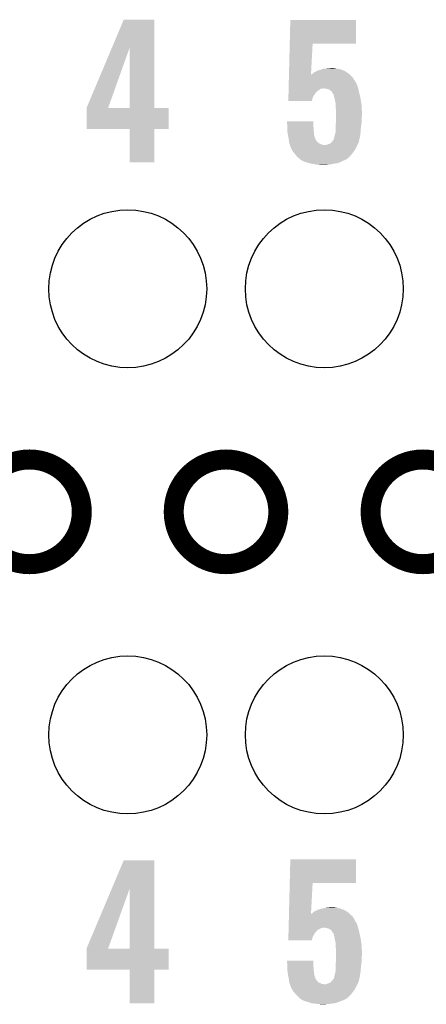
# Model space of a CAD drawing. Extents: x -1.3 to 24.2, y -3.9 to 39.2.
# Tile 17 of 29: x 9.8 to 12.9, y 21.1 to 28.6. Entities that reach past the tile are written whole.
import ezdxf

# ---------------------------------------------------------------- set-up
doc = ezdxf.new("R2010")
doc.units = 0
doc.layers.get('0').update_dxf_attribs({"linetype": 'CONTINUOUS'})
for name, color, linetype in [('PROXIMITY_24_CLICK_V100_GKO', 5, 'CONTINUOUS'), ('PROXIMITY_24_CLICK_V100_GTO', 14, 'CONTINUOUS'), ('PROXIMITY_24_CLICK_V100_GTS', 12, 'CONTINUOUS')]:
    doc.layers.add(name, color=color, linetype=linetype)

# ---------------------------------------------------------------- blocks, each defined once
blk = doc.blocks.new('ROUND_44')
blk.add_circle((0, 0), 0.602)

msp = doc.modelspace()

# ---------------------------------------------------------------- linework, layer by layer
at = {"layer": 'PROXIMITY_24_CLICK_V100_GKO', "const_width": 0.1524}
for points in [[(9.50722, 24.89962, 1), (10.30478, 24.89962, 1)], [(11.00582, 24.89962, 1), (11.80338, 24.89962, 1)], [(12.50696, 24.89962, 1), (13.30452, 24.89962, 1)]]:
    msp.add_lwpolyline(points, format="xyb", close=True, dxfattribs=at)
at = {"layer": 'PROXIMITY_24_CLICK_V100_GTO'}
for points in [[(10.535798, 28.437706), (10.624826, 28.648636), (10.858508, 28.437706), (10.8585, 28.648636)], [(10.624826, 28.648636), (10.624838, 28.64866), (10.8585, 28.648636), (10.624838, 28.64866)], [(11.890382, 28.46578), (11.894842, 28.646096), (12.395176, 28.46578), (12.3952, 28.646096)], [(11.894842, 28.646096), (11.894844, 28.64612), (12.3952, 28.646096), (11.894844, 28.64612)], [(10.342882, 27.980644), (10.535798, 28.437706), (10.507256, 27.980644), (10.670498, 28.437706)], [(10.670516, 27.97556), (10.670498, 28.437706), (10.858524, 27.97556), (10.858508, 28.437706)], [(11.884604, 28.232102), (11.890382, 28.465758), (12.052468, 28.232102), (12.064998, 28.465758)], [(11.890382, 28.465758), (11.890382, 28.46578), (12.064998, 28.465758), (12.395176, 28.46578)], [(12.161522, 28.27528), (12.176758, 28.27782), (12.252958, 28.27528), (12.235182, 28.27782)], [(12.176758, 28.27782), (12.214828, 28.280358), (12.235182, 28.27782), (12.227562, 28.280358)], [(12.214828, 28.280358), (12.214858, 28.28036), (12.227562, 28.280358), (12.214858, 28.28036)], [(11.883536, 28.188922), (11.883976, 28.206698), (12.382502, 28.188922), (12.372342, 28.206698)], [(11.883976, 28.206698), (11.88429, 28.2194), (12.372342, 28.206698), (12.35964, 28.2194)], [(11.88429, 28.2194), (11.884542, 28.22958), (12.35964, 28.2194), (12.34833, 28.22958)], [(11.884542, 28.22958), (11.884604, 28.232102), (12.052334, 28.22958), (12.057378, 28.232102)], [(12.052334, 28.22958), (12.052468, 28.232102), (12.34833, 28.22958), (12.345528, 28.232102)], [(12.057378, 28.232102), (12.06754, 28.239722), (12.345528, 28.232102), (12.33706, 28.239722)], [(12.06754, 28.239722), (12.070076, 28.242258), (12.33706, 28.239722), (12.334242, 28.242258)], [(12.070076, 28.242258), (12.075164, 28.24734), (12.334242, 28.242258), (12.326256, 28.24734)], [(12.075164, 28.24734), (12.087862, 28.25242), (12.326256, 28.24734), (12.318274, 28.25242)], [(12.087862, 28.25242), (12.100554, 28.260038), (12.318274, 28.25242), (12.306302, 28.260038)], [(12.100554, 28.260038), (12.100558, 28.26004), (12.306302, 28.260038), (12.306298, 28.26004)], [(12.100558, 28.26004), (12.115804, 28.26512), (12.306298, 28.26004), (12.292326, 28.26512)], [(12.115804, 28.26512), (12.118342, 28.265122), (12.292326, 28.26512), (12.29232, 28.265122)], [(12.118342, 28.265122), (12.133572, 28.270198), (12.29232, 28.265122), (12.27836, 28.270198)], [(12.133572, 28.270198), (12.13358, 28.2702), (12.27836, 28.270198), (12.278352, 28.2702)], [(12.13358, 28.2702), (12.146284, 28.27528), (12.278352, 28.2702), (12.252958, 28.27528)], [(11.881966, 28.12542), (11.882656, 28.153358), (12.412132, 28.12542), (12.40282, 28.153358)], [(11.882656, 28.153358), (11.883158, 28.17368), (12.40282, 28.153358), (12.39266, 28.17368)], [(11.883158, 28.17368), (11.883474, 28.186378), (12.39266, 28.17368), (12.385042, 28.186378)], [(11.883474, 28.186378), (11.883536, 28.188922), (12.385042, 28.186378), (12.382502, 28.188922)], [(11.880018, 28.046676), (11.880332, 28.059384), (12.06246, 28.046676), (12.06754, 28.059384)], [(11.880332, 28.059384), (11.88096, 28.084778), (12.06754, 28.059384), (12.082778, 28.084778)], [(11.88096, 28.084778), (11.8814, 28.102558), (12.082778, 28.084778), (12.098018, 28.102558)], [(11.8814, 28.102558), (11.881652, 28.11272), (12.098018, 28.102558), (12.11326, 28.11272)], [(11.881652, 28.11272), (11.881902, 28.122876), (12.11326, 28.11272), (12.125956, 28.122876)], [(11.881902, 28.12288), (11.881966, 28.12542), (12.138658, 28.12288), (12.148818, 28.12542)], [(11.881902, 28.122876), (11.881902, 28.12288), (12.125956, 28.122876), (12.138658, 28.12288)], [(12.169138, 28.12288), (12.151358, 28.12542), (12.412978, 28.12288), (12.412132, 28.12542)], [(12.186922, 28.117802), (12.169138, 28.12288), (12.414152, 28.117802), (12.412978, 28.12288)], [(12.199618, 28.110182), (12.186922, 28.117802), (12.41591, 28.110182), (12.414152, 28.117802)], [(12.209776, 28.102558), (12.199618, 28.110182), (12.41767, 28.102558), (12.41591, 28.110182)], [(12.21486, 28.092402), (12.209776, 28.102558), (12.420014, 28.092402), (12.41767, 28.102558)], [(12.216556, 28.08986), (12.21486, 28.092402), (12.4206, 28.08986), (12.420014, 28.092402)], [(12.21994, 28.08478), (12.216556, 28.08986), (12.421796, 28.08478), (12.4206, 28.08986)], [(12.225014, 28.079706), (12.21994, 28.08478), (12.42299, 28.079706), (12.421796, 28.08478)], [(12.22502, 28.077162), (12.225014, 28.079706), (12.423588, 28.077162), (12.42299, 28.079706)], [(12.2301, 28.05684), (12.22502, 28.077162), (12.42837, 28.05684), (12.423588, 28.077162)], [(12.232358, 28.04668), (12.2301, 28.05684), (12.43076, 28.04668), (12.42837, 28.05684)], [(10.34288, 27.975588), (10.342882, 27.980644), (10.505452, 27.975588), (10.507256, 27.980644)], [(11.87958, 28.028924), (11.880018, 28.046676), (12.0599, 28.028924), (12.06246, 28.046676)], [(12.059898, 28.0289), (11.87958, 28.028924), (12.059898, 28.0289), (12.0599, 28.028924)], [(12.23518, 28.03398), (12.232358, 28.04668), (12.432666, 28.03398), (12.43076, 28.04668)], [(12.24026, 28.008582), (12.23518, 28.03398), (12.436476, 28.008582), (12.432666, 28.03398)], [(12.24026, 27.995878), (12.24026, 28.008582), (12.43838, 27.995878), (12.436476, 28.008582)], [(12.24026, 27.983182), (12.24026, 27.995878), (12.438934, 27.983182), (12.43838, 27.995878)], [(12.2428, 27.96286), (12.24026, 27.983182), (12.439816, 27.96286), (12.438934, 27.983182)], [(10.34288, 27.97556), (10.34288, 27.975588), (10.670516, 27.97556), (10.505452, 27.975588)], [(10.34288, 27.975536), (10.34288, 27.97556), (10.96772, 27.975536), (10.858524, 27.97556)], [(10.34288, 27.815564), (10.34288, 27.975536), (10.967696, 27.815564), (10.96772, 27.975536)], [(12.2428, 27.93746), (12.2428, 27.96286), (12.44092, 27.93746), (12.439816, 27.96286)], [(12.2428, 27.91714), (12.2428, 27.93746), (12.44092, 27.91714), (12.44092, 27.93746)], [(12.2428, 27.894278), (12.2428, 27.91714), (12.43838, 27.894278), (12.44092, 27.91714)], [(11.869444, 27.873936), (11.869442, 27.873956), (12.07008, 27.873936), (11.869442, 27.873956)], [(11.871332, 27.84348), (11.869444, 27.873936), (12.07008, 27.84348), (12.07008, 27.873936)], [(11.87196, 27.83332), (11.871332, 27.84348), (12.07121, 27.83332), (12.07008, 27.84348)], [(11.87196, 27.82062), (11.87196, 27.83332), (12.07262, 27.82062), (12.07121, 27.83332)], [(12.24026, 27.84602), (12.242234, 27.863798), (12.435644, 27.84602), (12.43838, 27.863798)], [(12.24026, 27.830782), (12.24026, 27.84602), (12.4333, 27.830782), (12.435644, 27.84602)], [(12.24026, 27.792682), (12.24026, 27.830782), (12.43076, 27.792682), (12.4333, 27.830782)], [(12.242234, 27.863798), (12.2428, 27.868882), (12.43838, 27.863798), (12.43838, 27.868882)], [(12.2428, 27.868882), (12.2428, 27.894278), (12.43838, 27.868882), (12.43838, 27.894278)], [(10.670516, 27.81554), (10.34288, 27.815564), (10.967696, 27.81554), (10.967696, 27.815564)], [(10.670518, 27.815516), (10.670516, 27.81554), (10.8585, 27.815516), (10.967696, 27.81554)], [(10.67054, 27.561564), (10.670518, 27.815516), (10.858476, 27.561564), (10.8585, 27.815516)], [(11.87196, 27.800302), (11.87196, 27.82062), (12.073816, 27.800302), (12.07262, 27.82062)], [(11.875478, 27.777438), (11.87196, 27.800302), (12.07516, 27.777438), (12.073816, 27.800302)], [(11.87704, 27.76728), (11.875478, 27.777438), (12.07742, 27.76728), (12.07516, 27.777438)], [(11.879582, 27.754578), (11.87704, 27.76728), (12.080242, 27.754578), (12.07742, 27.76728)], [(11.88212, 27.741878), (11.879582, 27.754578), (12.085684, 27.741878), (12.080242, 27.754578)], [(12.227562, 27.741882), (12.230946, 27.757122), (12.422162, 27.741882), (12.42568, 27.757122)], [(12.230946, 27.757122), (12.23264, 27.76474), (12.42568, 27.757122), (12.426768, 27.76474)], [(12.23264, 27.76474), (12.240258, 27.79268), (12.426768, 27.76474), (12.43076, 27.79268)], [(12.240258, 27.79268), (12.24026, 27.792682), (12.43076, 27.79268), (12.43076, 27.792682)], [(11.882756, 27.736796), (11.88212, 27.741878), (12.08786, 27.736796), (12.085684, 27.741878)], [(11.883074, 27.734256), (11.882756, 27.736796), (12.087862, 27.734256), (12.08786, 27.736796)], [(11.883708, 27.729182), (11.883074, 27.734256), (12.090402, 27.729182), (12.087862, 27.734256)], [(11.88466, 27.72156), (11.883708, 27.729182), (12.098024, 27.72156), (12.090402, 27.729182)], [(11.886838, 27.70632), (11.88466, 27.72156), (12.113264, 27.70632), (12.098024, 27.72156)], [(11.8872, 27.703782), (11.886838, 27.70632), (12.11961, 27.703782), (12.113264, 27.70632)], [(11.892276, 27.696166), (11.8872, 27.703782), (12.13865, 27.696166), (12.11961, 27.703782)], [(11.892278, 27.69616), (11.892276, 27.696166), (12.138664, 27.69616), (12.13865, 27.696166)], [(11.89228, 27.69362), (11.892278, 27.69616), (12.156442, 27.69362), (12.138664, 27.69616)], [(11.89228, 27.691084), (11.89228, 27.69362), (12.404272, 27.691084), (12.40536, 27.69362)], [(11.898378, 27.675838), (11.89228, 27.691084), (12.39774, 27.675838), (12.404272, 27.691084)], [(12.156442, 27.69362), (12.164062, 27.693622), (12.40536, 27.69362), (12.40536, 27.693622)], [(12.164062, 27.693622), (12.1793, 27.6987), (12.40536, 27.693622), (12.4079, 27.6987)], [(12.1793, 27.6987), (12.199618, 27.706324), (12.4079, 27.6987), (12.411712, 27.706324)], [(12.199618, 27.706324), (12.21231, 27.719016), (12.411712, 27.706324), (12.418058, 27.719016)], [(12.21231, 27.719016), (12.21486, 27.721564), (12.418058, 27.719016), (12.418058, 27.721564)], [(12.21486, 27.721564), (12.214864, 27.724098), (12.418058, 27.721564), (12.41806, 27.724098)], [(12.214864, 27.724098), (12.214866, 27.724106), (12.41806, 27.724098), (12.41806, 27.724106)], [(12.214866, 27.724106), (12.222482, 27.731724), (12.41806, 27.724106), (12.419818, 27.731724)], [(12.222482, 27.731724), (12.227562, 27.741882), (12.419818, 27.731724), (12.422162, 27.741882)], [(11.90244, 27.66568), (11.898378, 27.675838), (12.392096, 27.66568), (12.39774, 27.675838)], [(11.909498, 27.652978), (11.90244, 27.66568), (12.38504, 27.652978), (12.392096, 27.66568)], [(11.915138, 27.642822), (11.909498, 27.652978), (12.377422, 27.642822), (12.38504, 27.652978)], [(11.92385, 27.63266), (11.915138, 27.642822), (12.3698, 27.63266), (12.377422, 27.642822)], [(11.93038, 27.62504), (11.92385, 27.63266), (12.363872, 27.62504), (12.3698, 27.63266)], [(11.94308, 27.6098), (11.93038, 27.62504), (12.35202, 27.6098), (12.363872, 27.62504)], [(11.95578, 27.597102), (11.94308, 27.6098), (12.337734, 27.597102), (12.35202, 27.6098)], [(10.858476, 27.56154), (10.67054, 27.561564), (10.858476, 27.56154), (10.858476, 27.561564)], [(11.965938, 27.58948), (11.95578, 27.597102), (12.32916, 27.58948), (12.337734, 27.597102)], [(11.965942, 27.589478), (11.965938, 27.58948), (12.329158, 27.589478), (12.32916, 27.58948)], [(11.973564, 27.58186), (11.965942, 27.589478), (12.316464, 27.58186), (12.329158, 27.589478)], [(11.976102, 27.579322), (11.973564, 27.58186), (12.310116, 27.579322), (12.316464, 27.58186)], [(11.981186, 27.57678), (11.976102, 27.579322), (12.30376, 27.57678), (12.310116, 27.579322)], [(12.0015, 27.56662), (11.981186, 27.57678), (12.28344, 27.56662), (12.30376, 27.57678)], [(12.038754, 27.55646), (12.0015, 27.56662), (12.258038, 27.55646), (12.28344, 27.56662)], [(12.05738, 27.55138), (12.038754, 27.55646), (12.22756, 27.55138), (12.258038, 27.55646)], [(12.08532, 27.5463), (12.05738, 27.55138), (12.20216, 27.5463), (12.22756, 27.55138)], [(12.11072, 27.54376), (12.08532, 27.5463), (12.18946, 27.54376), (12.20216, 27.5463)], [(12.1285, 27.54122), (12.11072, 27.54376), (12.148822, 27.54122), (12.18946, 27.54376)], [(10.534732, 22.03184), (10.624826, 22.245296), (10.858508, 22.03184), (10.8585, 22.245296)], [(10.624826, 22.245296), (10.624838, 22.24532), (10.8585, 22.245296), (10.624838, 22.24532)], [(11.890382, 22.0726), (11.894842, 22.252916), (12.395176, 22.0726), (12.3952, 22.252916)], [(11.894842, 22.252916), (11.894844, 22.25294), (12.3952, 22.252916), (11.894844, 22.25294)], [(11.884604, 21.838922), (11.890382, 22.072578), (12.052468, 21.838922), (12.064998, 22.072578)], [(11.890382, 22.072578), (11.890382, 22.0726), (12.064998, 22.072578), (12.395176, 22.0726)], [(10.342882, 21.577304), (10.534732, 22.03184), (10.507264, 21.577304), (10.670502, 22.03184)], [(10.670518, 21.57222), (10.670502, 22.03184), (10.858524, 21.57222), (10.858508, 22.03184)], [(11.88429, 21.82622), (11.884542, 21.8364), (12.35964, 21.82622), (12.34833, 21.8364)], [(11.884542, 21.8364), (11.884604, 21.838922), (12.052334, 21.8364), (12.057378, 21.838922)], [(12.052334, 21.8364), (12.052468, 21.838922), (12.34833, 21.8364), (12.345528, 21.838922)], [(12.057378, 21.838922), (12.06754, 21.846542), (12.345528, 21.838922), (12.33706, 21.846542)], [(12.06754, 21.846542), (12.070076, 21.849078), (12.33706, 21.846542), (12.334242, 21.849078)], [(12.070076, 21.849078), (12.075164, 21.85416), (12.334242, 21.849078), (12.326256, 21.85416)], [(12.075164, 21.85416), (12.087862, 21.85924), (12.326256, 21.85416), (12.318274, 21.85924)], [(12.087862, 21.85924), (12.100554, 21.866858), (12.318274, 21.85924), (12.306302, 21.866858)], [(12.100554, 21.866858), (12.100558, 21.86686), (12.306302, 21.866858), (12.306298, 21.86686)], [(12.100558, 21.86686), (12.115804, 21.87194), (12.306298, 21.86686), (12.292326, 21.87194)], [(12.115804, 21.87194), (12.118342, 21.871942), (12.292326, 21.87194), (12.29232, 21.871942)], [(12.118342, 21.871942), (12.133574, 21.877018), (12.29232, 21.871942), (12.27836, 21.877018)], [(12.133574, 21.877018), (12.133582, 21.87702), (12.27836, 21.877018), (12.278352, 21.87702)], [(12.133582, 21.87702), (12.14628, 21.87956), (12.278352, 21.87702), (12.265656, 21.87956)], [(12.14628, 21.87956), (12.161518, 21.8821), (12.265656, 21.87956), (12.252958, 21.8821)], [(12.161518, 21.8821), (12.176758, 21.88464), (12.252958, 21.8821), (12.235182, 21.88464)], [(12.176758, 21.88464), (12.214828, 21.887178), (12.235182, 21.88464), (12.227562, 21.887178)], [(12.214828, 21.887178), (12.214858, 21.88718), (12.227562, 21.887178), (12.214858, 21.88718)], [(11.881966, 21.73224), (11.882656, 21.760178), (12.412132, 21.73224), (12.40282, 21.760178)], [(11.882656, 21.760178), (11.883096, 21.77796), (12.40282, 21.760178), (12.39266, 21.77796)], [(11.883096, 21.77796), (11.88341, 21.790662), (12.39266, 21.77796), (12.38504, 21.790662)], [(11.88341, 21.790662), (11.883536, 21.79574), (12.38504, 21.790662), (12.3825, 21.79574)], [(11.883536, 21.79574), (11.883976, 21.813518), (12.3825, 21.79574), (12.372342, 21.813518)], [(11.883976, 21.813518), (11.88429, 21.82622), (12.372342, 21.813518), (12.35964, 21.82622)], [(11.880332, 21.666202), (11.88096, 21.691598), (12.06754, 21.666202), (12.082778, 21.691598)], [(11.88096, 21.691598), (11.8814, 21.709378), (12.082778, 21.691598), (12.098018, 21.709378)], [(11.8814, 21.709378), (11.881652, 21.719542), (12.098018, 21.709378), (12.11326, 21.719542)], [(11.881652, 21.719542), (11.88184, 21.72716), (12.11326, 21.719542), (12.125958, 21.72716)], [(11.88184, 21.72716), (11.881902, 21.7297), (12.125958, 21.72716), (12.13866, 21.7297)], [(11.881902, 21.7297), (11.881966, 21.73224), (12.13866, 21.7297), (12.148818, 21.73224)], [(12.169138, 21.7297), (12.151358, 21.73224), (12.412978, 21.7297), (12.412132, 21.73224)], [(12.186922, 21.724622), (12.169138, 21.7297), (12.414152, 21.724622), (12.412978, 21.7297)], [(12.199618, 21.717002), (12.186922, 21.724622), (12.41591, 21.717002), (12.414152, 21.724622)], [(12.209776, 21.709378), (12.199618, 21.717002), (12.41767, 21.709378), (12.41591, 21.717002)], [(12.21486, 21.699222), (12.209776, 21.709378), (12.420014, 21.699222), (12.41767, 21.709378)], [(12.216556, 21.69668), (12.21486, 21.699222), (12.4206, 21.69668), (12.420014, 21.699222)], [(12.21994, 21.6916), (12.216556, 21.69668), (12.42173, 21.6916), (12.4206, 21.69668)], [(12.225014, 21.686526), (12.21994, 21.6916), (12.422858, 21.686526), (12.42173, 21.6916)], [(12.22502, 21.683982), (12.225014, 21.686526), (12.423422, 21.683982), (12.422858, 21.686526)], [(12.2301, 21.66366), (12.22502, 21.683982), (12.427938, 21.66366), (12.423422, 21.683982)], [(11.87958, 21.635744), (11.879956, 21.65096), (12.059904, 21.635744), (12.06246, 21.65096)], [(12.0599, 21.63572), (11.87958, 21.635744), (12.0599, 21.63572), (12.059904, 21.635744)], [(11.879956, 21.65096), (11.880332, 21.666202), (12.06246, 21.65096), (12.06754, 21.666202)], [(12.23264, 21.65096), (12.2301, 21.66366), (12.43076, 21.65096), (12.427938, 21.66366)], [(12.23518, 21.63826), (12.23264, 21.65096), (12.432666, 21.63826), (12.43076, 21.65096)], [(12.24026, 21.615402), (12.23518, 21.63826), (12.436094, 21.615402), (12.432666, 21.63826)], [(12.24026, 21.600158), (12.24026, 21.615402), (12.43838, 21.600158), (12.436094, 21.615402)], [(10.34288, 21.572248), (10.342882, 21.577304), (10.50545, 21.572248), (10.507264, 21.577304)], [(10.34288, 21.57222), (10.34288, 21.572248), (10.670518, 21.57222), (10.50545, 21.572248)], [(10.34288, 21.572196), (10.34288, 21.57222), (10.96772, 21.572196), (10.858524, 21.57222)], [(10.34288, 21.412224), (10.34288, 21.572196), (10.967696, 21.412224), (10.96772, 21.572196)], [(12.24026, 21.590002), (12.24026, 21.600158), (12.438842, 21.590002), (12.43838, 21.600158)], [(12.2428, 21.56968), (12.24026, 21.590002), (12.439766, 21.56968), (12.438842, 21.590002)], [(12.2428, 21.54428), (12.2428, 21.56968), (12.44092, 21.54428), (12.439766, 21.56968)], [(12.2428, 21.52396), (12.2428, 21.54428), (12.44092, 21.52396), (12.44092, 21.54428)], [(11.869444, 21.480756), (11.869442, 21.480776), (12.07008, 21.480756), (11.869442, 21.480776)], [(11.871488, 21.44776), (11.869444, 21.480756), (12.07008, 21.44776), (12.07008, 21.480756)], [(12.24026, 21.45284), (12.242234, 21.47062), (12.43584, 21.45284), (12.43838, 21.47062)], [(12.24026, 21.43506), (12.24026, 21.45284), (12.4333, 21.43506), (12.43584, 21.45284)], [(12.242234, 21.47062), (12.2428, 21.475702), (12.43838, 21.47062), (12.43838, 21.475702)], [(12.2428, 21.498562), (12.2428, 21.52396), (12.43838, 21.498562), (12.44092, 21.52396)], [(12.2428, 21.475702), (12.2428, 21.498562), (12.43838, 21.475702), (12.43838, 21.498562)], [(10.670516, 21.4122), (10.34288, 21.412224), (10.967696, 21.4122), (10.967696, 21.412224)], [(10.670518, 21.412176), (10.670516, 21.4122), (10.8585, 21.412176), (10.967696, 21.4122)], [(10.67054, 21.155684), (10.670518, 21.412176), (10.858476, 21.155684), (10.8585, 21.412176)], [(11.87196, 21.44014), (11.871488, 21.44776), (12.071034, 21.44014), (12.07008, 21.44776)], [(11.87196, 21.42744), (11.87196, 21.44014), (12.07262, 21.42744), (12.071034, 21.44014)], [(11.87196, 21.407122), (11.87196, 21.42744), (12.073816, 21.407122), (12.07262, 21.42744)], [(11.875478, 21.384258), (11.87196, 21.407122), (12.07516, 21.384258), (12.073816, 21.407122)], [(11.87704, 21.3741), (11.875478, 21.384258), (12.07742, 21.3741), (12.07516, 21.384258)], [(12.23264, 21.37156), (12.240258, 21.3995), (12.426768, 21.37156), (12.43076, 21.3995)], [(12.240258, 21.3995), (12.24026, 21.399502), (12.43076, 21.3995), (12.43076, 21.399502)], [(12.24026, 21.399502), (12.24026, 21.43506), (12.43076, 21.399502), (12.4333, 21.43506)], [(11.879582, 21.361398), (11.87704, 21.3741), (12.080242, 21.361398), (12.07742, 21.3741)], [(11.88212, 21.348698), (11.879582, 21.361398), (12.085684, 21.348698), (12.080242, 21.361398)], [(11.882756, 21.343616), (11.88212, 21.348698), (12.08786, 21.343616), (12.085684, 21.348698)], [(11.883074, 21.341076), (11.882756, 21.343616), (12.087862, 21.341076), (12.08786, 21.343616)], [(11.883708, 21.336002), (11.883074, 21.341076), (12.090402, 21.336002), (12.087862, 21.341076)], [(11.884344, 21.330918), (11.883708, 21.336002), (12.09548, 21.330918), (12.090402, 21.336002)], [(11.88466, 21.32838), (11.884344, 21.330918), (12.097384, 21.32838), (12.09548, 21.330918)], [(11.88575, 21.320758), (11.88466, 21.32838), (12.103102, 21.320758), (12.097384, 21.32838)], [(11.886838, 21.31314), (11.88575, 21.320758), (12.113258, 21.31314), (12.103102, 21.320758)], [(11.8872, 21.310602), (11.886838, 21.31314), (12.119606, 21.310602), (12.113258, 21.31314)], [(11.892276, 21.302986), (11.8872, 21.310602), (12.13865, 21.302986), (12.119606, 21.310602)], [(11.892278, 21.30298), (11.892276, 21.302986), (12.138664, 21.30298), (12.13865, 21.302986)], [(11.89228, 21.30044), (11.892278, 21.30298), (12.156442, 21.30044), (12.138664, 21.30298)], [(12.164062, 21.300442), (12.1793, 21.30552), (12.40536, 21.300442), (12.4079, 21.30552)], [(12.1793, 21.30552), (12.199618, 21.313144), (12.4079, 21.30552), (12.411712, 21.313144)], [(12.199618, 21.313144), (12.21231, 21.325836), (12.411712, 21.313144), (12.418058, 21.325836)], [(12.21231, 21.325836), (12.21486, 21.328384), (12.418058, 21.325836), (12.418058, 21.328384)], [(12.21486, 21.328384), (12.214864, 21.330918), (12.418058, 21.328384), (12.41806, 21.330918)], [(12.214864, 21.330918), (12.214866, 21.330926), (12.41806, 21.330918), (12.41806, 21.330926)], [(12.214866, 21.330926), (12.22248, 21.33854), (12.41806, 21.330926), (12.419818, 21.33854)], [(12.22248, 21.33854), (12.227562, 21.34616), (12.419818, 21.33854), (12.421576, 21.34616)], [(12.227562, 21.34616), (12.231116, 21.363942), (12.421576, 21.34616), (12.42568, 21.363942)], [(12.231116, 21.363942), (12.23264, 21.37156), (12.42568, 21.363942), (12.426768, 21.37156)], [(11.89228, 21.297904), (11.89228, 21.30044), (12.404272, 21.297904), (12.40536, 21.30044)], [(11.898378, 21.282658), (11.89228, 21.297904), (12.39774, 21.282658), (12.404272, 21.297904)], [(11.90244, 21.2725), (11.898378, 21.282658), (12.392096, 21.2725), (12.39774, 21.282658)], [(11.909498, 21.259798), (11.90244, 21.2725), (12.38504, 21.259798), (12.392096, 21.2725)], [(11.915138, 21.249642), (11.909498, 21.259798), (12.377422, 21.249642), (12.38504, 21.259798)], [(11.92385, 21.23948), (11.915138, 21.249642), (12.3698, 21.23948), (12.377422, 21.249642)], [(11.93038, 21.23186), (11.92385, 21.23948), (12.363872, 21.23186), (12.3698, 21.23948)], [(11.94308, 21.21662), (11.93038, 21.23186), (12.35202, 21.21662), (12.363872, 21.23186)], [(12.156442, 21.30044), (12.164062, 21.300442), (12.40536, 21.30044), (12.40536, 21.300442)], [(10.858476, 21.15566), (10.67054, 21.155684), (10.858476, 21.15566), (10.858476, 21.155684)], [(11.963404, 21.196296), (11.94308, 21.21662), (12.32916, 21.196296), (12.35202, 21.21662)], [(11.965938, 21.193762), (11.963404, 21.196296), (12.329144, 21.193762), (12.32916, 21.196296)], [(11.965948, 21.193756), (11.965938, 21.193762), (12.329144, 21.193756), (12.329144, 21.193762)], [(11.97356, 21.18868), (11.965948, 21.193756), (12.316458, 21.18868), (12.329144, 21.193756)], [(11.976102, 21.186142), (11.97356, 21.18868), (12.312228, 21.186142), (12.316458, 21.18868)], [(11.986264, 21.18106), (11.976102, 21.186142), (12.303764, 21.18106), (12.312228, 21.186142)], [(12.0015, 21.17344), (11.986264, 21.18106), (12.28344, 21.17344), (12.303764, 21.18106)], [(12.02944, 21.165818), (12.0015, 21.17344), (12.264382, 21.165818), (12.28344, 21.17344)], [(12.036422, 21.16328), (12.02944, 21.165818), (12.258038, 21.16328), (12.264382, 21.165818)], [(12.057378, 21.155662), (12.036422, 21.16328), (12.227566, 21.155662), (12.258038, 21.16328)], [(12.0574, 21.15566), (12.057378, 21.155662), (12.227558, 21.15566), (12.227566, 21.155662)], [(12.08532, 21.15312), (12.0574, 21.15566), (12.208508, 21.15312), (12.227558, 21.15566)], [(12.11072, 21.15058), (12.08532, 21.15312), (12.18946, 21.15058), (12.208508, 21.15312)], [(12.1285, 21.14804), (12.11072, 21.15058), (12.148822, 21.14804), (12.18946, 21.15058)]]:
    msp.add_solid(points, dxfattribs=at)

# ---------------------------------------------------------------- block references
at = {"layer": 'PROXIMITY_24_CLICK_V100_GTS'}
for p in [(10.6553, 26.59888), (12.1539, 26.59888), (10.6553, 23.20036), (12.1539, 23.20036)]:
    msp.add_blockref('ROUND_44', p, dxfattribs=at)

doc.saveas('drawing.dxf')
